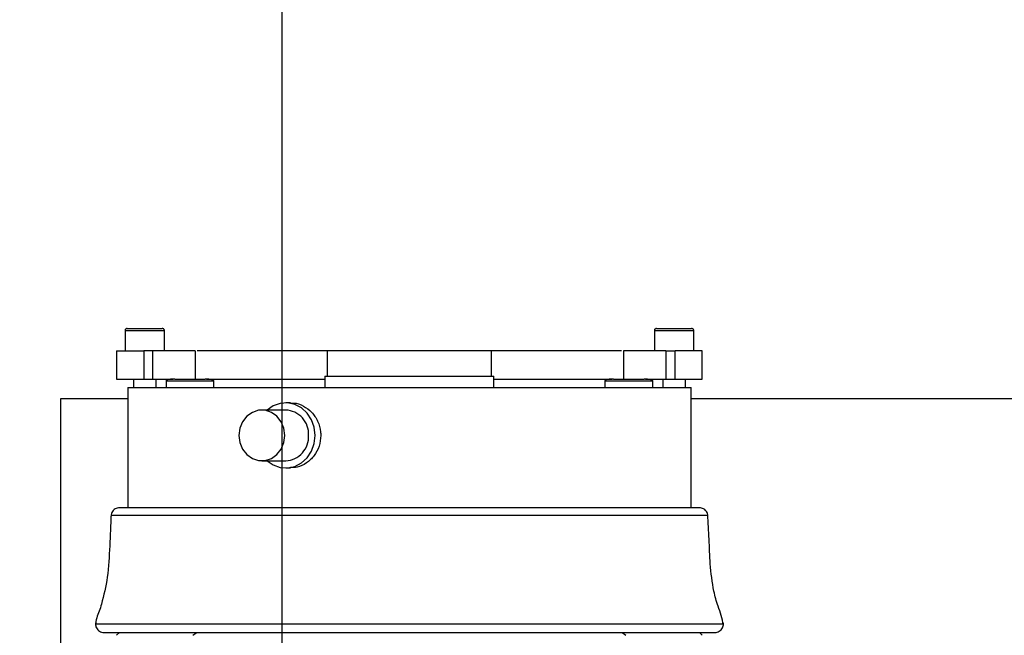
# Model space of a CAD drawing. Header units: inches. Extents: x 170 to 312, y 215 to 248.
# Tile 229 of 256: x 225.695 to 226.125, y 244.267 to 244.536. Entities that reach past the tile are written whole.
import ezdxf

# ---------------------------------------------------------------- set-up
doc = ezdxf.new("R2010")
doc.units = ezdxf.units.IN
doc.header["$LTSCALE"] = 0.25
doc.header["$MEASUREMENT"] = 0
doc.layers.add('ANNOTATIONS', color=1, linetype='Continuous')
doc.layers.add('STANDARD MOTOR LH', color=7, linetype='Continuous')
doc.styles.add('ARIAL', font='arial.ttf', dxfattribs={"height": 0.09375})
doc.dimstyles.new('STANDARD$0', dxfattribs={"dimtxt": 0.09375, "dimasz": 0.09375, "dimexe": 0.03125, "dimexo": 0.046875, "dimgap": 0.09, "dimtad": 0, "dimtih": 1, "dimtoh": 1, "dimdec": 4, "dimzin": 0, "dimdsep": 46, "dimtxsty": 'ARIAL', "dimcen": 0.09, "dimadec": 0, "dimazin": 0, "dimtfac": 1, "dimtdec": 4, "dimtofl": 0, "dimtmove": 0, "dimatfit": 1, "dimfxl": 1, "dimtolj": 1, "dimtzin": 0, "dimarcsym": 0})

# ---------------------------------------------------------------- blocks, each defined once
blk = doc.blocks.new('*D212')
at = {"layer": 'ANNOTATIONS', "color": 0, "lineweight": -2, "transparency": 16777216}
for p, q in [((225.80994, 244.13929), (225.80994, 244.8908)), ((226.59624, 243.29252), (226.59624, 244.8908)), ((225.90369, 244.85955), (225.91315, 244.85955)), ((226.50249, 244.85955), (226.48337, 244.85955))]:
    blk.add_line(p, q, dxfattribs=at)
at = {"layer": 'ANNOTATIONS', "color": 0, "transparency": 16777216}
for points in [[(225.90369, 244.87517), (225.90369, 244.84392), (225.80994, 244.85955)], [(226.50249, 244.87517), (226.50249, 244.84392), (226.59624, 244.85955)]]:
    blk.add_solid(points, dxfattribs=at)
at = {"layer": 'defpoints', "color": 0, "transparency": 16777216}
for p in [(225.80994, 244.85955), (225.80994, 244.09242), (226.59624, 243.24564)]:
    blk.add_point(p, dxfattribs=at)
at = {"layer": 'ANNOTATIONS', "color": 0, "transparency": 16777216, "insert": (226.19826, 244.85955), "char_height": 0.09375, "attachment_point": 5, "style": 'ARIAL'}
blk.add_mtext('\\A1;17 3/8"', dxfattribs=at)
blk = doc.blocks.new('*D213')
at = {"layer": 'ANNOTATIONS', "color": 0, "lineweight": -2, "transparency": 16777216}
for p, q in [((225.69519, 244.68225), (225.69519, 245.24248)), ((226.59624, 243.29252), (226.59624, 245.24248)), ((225.78894, 245.21123), (226.00347, 245.21123)), ((226.50249, 245.21123), (226.36567, 245.21123))]:
    blk.add_line(p, q, dxfattribs=at)
at = {"layer": 'ANNOTATIONS', "color": 0, "transparency": 16777216}
for points in [[(225.78894, 245.22686), (225.78894, 245.19561), (225.69519, 245.21123)], [(226.50249, 245.22686), (226.50249, 245.19561), (226.59624, 245.21123)]]:
    blk.add_solid(points, dxfattribs=at)
at = {"layer": 'defpoints', "color": 0, "transparency": 16777216}
for p in [(225.69519, 245.21123), (225.69519, 244.63538), (226.59624, 243.24564)]:
    blk.add_point(p, dxfattribs=at)
at = {"layer": 'ANNOTATIONS', "color": 0, "transparency": 16777216, "insert": (226.18457, 245.21123), "char_height": 0.09375, "attachment_point": 5, "style": 'ARIAL'}
blk.add_mtext('\\A1;20"', dxfattribs=at)

msp = doc.modelspace()

# ---------------------------------------------------------------- linework, layer by layer
at = {"layer": 'STANDARD MOTOR LH'}
for p, q in [((225.74123, 244.40041), (225.74123, 244.39156)), ((225.74123, 244.40041), (225.75846, 244.40041)), ((225.75846, 244.39156), (225.75846, 244.40041)), ((225.97253, 244.40041), (225.97253, 244.39156)), ((225.97253, 244.40041), (225.98976, 244.40041)), ((225.98976, 244.39156), (225.98976, 244.40041)), ((225.73754, 244.39156), (225.73754, 244.37925)), ((225.7494, 244.39156), (225.7494, 244.37925)), ((225.7534, 244.39156), (225.7494, 244.39156)), ((225.7534, 244.37925), (225.7534, 244.39156)), ((225.77199, 244.37925), (225.77199, 244.39157)), ((225.82967, 244.38048), (225.82967, 244.39156)), ((225.90132, 244.39156), (225.82967, 244.39156)), ((225.90132, 244.38048), (225.90132, 244.39156)), ((225.959, 244.39157), (225.959, 244.37925)), ((225.97758, 244.39156), (225.97758, 244.37925)), ((225.97758, 244.39156), (225.98159, 244.39156)), ((225.98159, 244.37925), (225.98159, 244.39156)), ((225.99345, 244.37925), (225.99345, 244.39156)), ((225.73754, 244.37925), (225.7623, 244.37925)), ((225.74492, 244.37925), (225.74492, 244.37556)), ((225.75477, 244.37556), (225.75477, 244.37925)), ((225.75914, 244.37851), (225.75914, 244.37556)), ((225.75914, 244.37851), (225.78006, 244.37851)), ((225.77686, 244.37925), (225.82858, 244.37925)), ((225.78006, 244.37556), (225.78006, 244.37851)), ((225.82858, 244.38048), (225.82858, 244.37556)), ((225.82858, 244.38048), (225.9024, 244.38048)), ((225.9024, 244.37556), (225.9024, 244.38048)), ((225.9024, 244.37925), (225.95401, 244.37925)), ((225.95093, 244.37851), (225.95093, 244.37556)), ((225.95093, 244.37851), (225.97184, 244.37851)), ((225.96871, 244.37925), (225.99345, 244.37925)), ((225.97184, 244.37556), (225.97184, 244.37851)), ((225.97622, 244.37925), (225.97622, 244.37556)), ((225.98606, 244.37556), (225.98606, 244.37925)), ((225.74246, 244.37556), (225.74246, 244.32303)), ((225.74246, 244.37556), (225.98853, 244.37556)), ((225.98853, 244.32303), (225.98853, 244.37556)), ((225.71305, 244.37064), (225.71305, 244.20206)), ((225.74246, 244.37064), (225.71305, 244.37064)), ((225.81351, 244.36887), (225.81142, 244.36887)), ((226.21305, 244.37064), (225.98853, 244.37064)), ((225.81142, 244.36572), (225.80102, 244.36572)), ((225.80102, 244.34357), (225.81142, 244.34357)), ((225.81142, 244.34042), (225.81351, 244.34042)), ((225.99222, 244.32303), (225.73877, 244.32303)), ((225.9959, 244.3196), (225.73509, 244.3196)), ((226.00267, 244.27222), (225.72831, 244.27222)), ((225.732, 244.26852), (225.99898, 244.26852)), ((225.73877, 244.26852), (225.73754, 244.26729)), ((225.77086, 244.26729), (225.77253, 244.26852)), ((225.95845, 244.26852), (225.96012, 244.26729)), ((225.99345, 244.26729), (225.99222, 244.26852))]:
    msp.add_line(p, q, dxfattribs=at)
at = {"layer": 'STANDARD MOTOR LH', "flags": 128}
for points in [[(225.82431, 244.35465), (225.82391, 244.35818), (225.82272, 244.3615), (225.82082, 244.36438), (225.81833, 244.36666), (225.8154, 244.36818), (225.81223, 244.36884), (225.809, 244.36862), (225.80593, 244.36752), (225.80333, 244.36572)], [(225.81105, 244.35465), (225.81065, 244.35777), (225.80946, 244.36063), (225.80759, 244.36302), (225.80519, 244.36472), (225.80245, 244.36561), (225.79959, 244.36561), (225.79685, 244.36472), (225.79445, 244.36302), (225.79258, 244.36063), (225.79139, 244.35777), (225.79098, 244.35465), (225.79139, 244.35153), (225.79258, 244.34866), (225.79445, 244.34628), (225.79685, 244.34457), (225.79959, 244.34369), (225.80245, 244.34369), (225.80519, 244.34457), (225.80759, 244.34628), (225.80946, 244.34866), (225.81065, 244.35153), (225.81105, 244.35465)], [(225.80333, 244.34357), (225.80593, 244.34178), (225.809, 244.34067), (225.81223, 244.34045), (225.8154, 244.34112), (225.81833, 244.34264), (225.82082, 244.34491), (225.82272, 244.34779), (225.82391, 244.35111), (225.82431, 244.35465)]]:
    msp.add_lwpolyline(points, dxfattribs=at)
at = {"layer": 'STANDARD MOTOR LH'}
for centre, start, end in [((225.81092, 244.35519), 357.0701, 87.3024), ((225.81092, 244.35411), 272.6976, 2.9299)]:
    msp.add_arc(centre, 0.01055, start, end, dxfattribs=at)
for points, knots in [([(225.74222, 244.4014), (225.74212, 244.40139), (225.74193, 244.40137), (225.74165, 244.40124), (225.74141, 244.40101), (225.74125, 244.40071), (225.74124, 244.40047), (225.74123, 244.40036)], [0, 0, 0, 0, 0.177794, 0.3694, 0.566645, 0.79285, 1, 1, 1, 1]), ([(225.75845, 244.40036), (225.75845, 244.40046), (225.75845, 244.40065), (225.75833, 244.40093), (225.75812, 244.40118), (225.75782, 244.40136), (225.75758, 244.40139), (225.75747, 244.4014)], [0, 0, 0, 0, 0.174507, 0.364037, 0.56095, 0.789089, 1, 1, 1, 1]), ([(225.97352, 244.4014), (225.97342, 244.40139), (225.97322, 244.40137), (225.97295, 244.40124), (225.97271, 244.40101), (225.97255, 244.40071), (225.97254, 244.40047), (225.97253, 244.40036)], [0, 0, 0, 0, 0.177794, 0.3694, 0.566645, 0.79285, 1, 1, 1, 1]), ([(225.98975, 244.40036), (225.98975, 244.40046), (225.98975, 244.40065), (225.98963, 244.40093), (225.98942, 244.40118), (225.98912, 244.40136), (225.98888, 244.40139), (225.98877, 244.4014)], [0, 0, 0, 0, 0.174507, 0.364037, 0.56095, 0.789089, 1, 1, 1, 1]), ([(225.77186, 244.39156), (225.7719, 244.39156), (225.77206, 244.39156), (225.77109, 244.39156), (225.769, 244.39156), (225.76582, 244.39156), (225.76195, 244.39156), (225.75765, 244.39156), (225.75482, 244.39156), (225.7534, 244.39156)], [0, 0, 0, 0, 0.046788, 0.205657, 0.364525, 0.523394, 0.682263, 0.841131, 1, 1, 1, 1]), ([(225.82967, 244.39156), (225.82488, 244.39156), (225.81531, 244.39156), (225.80171, 244.39156), (225.78896, 244.39156), (225.77924, 244.39156), (225.77425, 244.39156), (225.77276, 244.39156)], [0, 0, 0, 0, 0.2260203, 0.4520405, 0.6780608, 0.904081, 1, 1, 1, 1]), ([(225.95819, 244.39156), (225.95672, 244.39156), (225.95173, 244.39156), (225.94203, 244.39156), (225.92928, 244.39156), (225.91567, 244.39156), (225.90611, 244.39156), (225.90132, 244.39156)], [0, 0, 0, 0, 0.095238, 0.321428, 0.547619, 0.773809, 1, 1, 1, 1]), ([(225.97758, 244.39156), (225.97617, 244.39156), (225.97334, 244.39156), (225.96904, 244.39156), (225.96517, 244.39156), (225.96199, 244.39156), (225.9599, 244.39156), (225.95893, 244.39156), (225.95909, 244.39156), (225.95913, 244.39156)], [0, 0, 0, 0, 0.158869, 0.317737, 0.476606, 0.635475, 0.794343, 0.953212, 1, 1, 1, 1]), ([(225.76293, 244.37925), (225.76209, 244.37923), (225.76101, 244.3792), (225.75981, 244.37895), (225.7594, 244.3788), (225.75922, 244.37867), (225.75917, 244.37861), (225.75914, 244.37855), (225.75914, 244.37849), (225.75916, 244.37844), (225.75919, 244.3784), (225.75922, 244.37837), (225.75923, 244.37836)], [0, 0, 0, 0, 0.603506, 0.77516, 0.890773, 0.914054, 0.933023, 0.948891, 0.960031, 0.971682, 0.984788, 1, 1, 1, 1]), ([(225.77997, 244.37836), (225.77998, 244.37837), (225.78001, 244.3784), (225.78004, 244.37844), (225.78006, 244.37849), (225.78006, 244.37855), (225.78003, 244.37861), (225.77998, 244.37867), (225.77985, 244.37877), (225.77958, 244.37888), (225.77905, 244.37903), (225.77793, 244.37921), (225.77695, 244.37924), (225.77627, 244.37925)], [0, 0, 0, 0, 0.015204, 0.028303, 0.039948, 0.051082, 0.066942, 0.085901, 0.10917, 0.185661, 0.29154, 0.510095, 1, 1, 1, 1]), ([(225.95472, 244.37925), (225.95388, 244.37923), (225.9528, 244.3792), (225.9516, 244.37895), (225.95118, 244.3788), (225.95101, 244.37867), (225.95095, 244.37861), (225.95093, 244.37855), (225.95093, 244.37852), (225.95093, 244.3785)], [0, 0, 0, 0, 0.630372, 0.809667, 0.930427, 0.954744, 0.974558, 0.991133, 1, 1, 1, 1]), ([(225.97176, 244.37836), (225.97177, 244.37837), (225.9718, 244.3784), (225.97183, 244.37844), (225.97185, 244.37849), (225.97185, 244.37855), (225.97182, 244.37861), (225.97177, 244.37867), (225.97164, 244.37877), (225.97137, 244.37888), (225.97084, 244.37903), (225.96972, 244.37921), (225.96873, 244.37924), (225.96806, 244.37925)], [0, 0, 0, 0, 0.015204, 0.028303, 0.039948, 0.051082, 0.066942, 0.085901, 0.10917, 0.185661, 0.29154, 0.510095, 1, 1, 1, 1]), ([(225.81352, 244.36869), (225.814, 244.36874), (225.8159, 244.36894), (225.81925, 244.36764), (225.82295, 244.36493), (225.82561, 244.36095), (225.82665, 244.3573), (225.82672, 244.35518), (225.82674, 244.35465)], [0, 0, 0, 0, 0.071605, 0.284841, 0.498583, 0.71357, 0.928615, 1, 1, 1, 1]), ([(225.82674, 244.35465), (225.82659, 244.35305), (225.82629, 244.34987), (225.82397, 244.34561), (225.8206, 244.34242), (225.81689, 244.34059), (225.81446, 244.3406), (225.8135, 244.3406)], [0, 0, 0, 0, 0.213766, 0.427496, 0.642127, 0.857353, 1, 1, 1, 1]), ([(225.73877, 244.32303), (225.73846, 244.32301), (225.73782, 244.32296), (225.73687, 244.32256), (225.73602, 244.32189), (225.73542, 244.321), (225.7351, 244.32005), (225.73509, 244.31942), (225.73509, 244.31912)], [0, 0, 0, 0, 0.15675, 0.318942, 0.507526, 0.687653, 0.852934, 1, 1, 1, 1]), ([(225.9959, 244.31912), (225.9959, 244.31942), (225.99589, 244.32005), (225.99557, 244.321), (225.99496, 244.32189), (225.99412, 244.32256), (225.99317, 244.32296), (225.99253, 244.32301), (225.99222, 244.32303)], [0, 0, 0, 0, 0.147066, 0.312347, 0.492474, 0.681058, 0.84325, 1, 1, 1, 1]), ([(225.73512, 244.32008), (225.73492, 244.31551), (225.73453, 244.30636), (225.7339, 244.29317), (225.73175, 244.28371), (225.73001, 244.27783), (225.72867, 244.27492), (225.72843, 244.2728), (225.72831, 244.27173)], [0, 0, 0, 0, 0.2798642, 0.5597572, 0.8058252, 0.8703473, 0.9350653, 1, 1, 1, 1]), ([(226.00268, 244.27173), (226.00242, 244.27315), (226.00192, 244.276), (225.99996, 244.28076), (225.998, 244.28825), (225.99682, 244.29809), (225.99647, 244.3093), (225.99607, 244.31649), (225.99587, 244.32008)], [0, 0, 0, 0, 0.088, 0.175932, 0.313895, 0.56017, 0.780094, 1, 1, 1, 1]), ([(225.72834, 244.27269), (225.72833, 244.27241), (225.72829, 244.27183), (225.7285, 244.27093), (225.72895, 244.27006), (225.72964, 244.26932), (225.73051, 244.26879), (225.73133, 244.26855), (225.73183, 244.26853), (225.732, 244.26852)], [0, 0, 0, 0, 0.132315, 0.278151, 0.434634, 0.597039, 0.759445, 0.915928, 1, 1, 1, 1]), ([(225.99898, 244.26852), (225.99916, 244.26853), (225.99966, 244.26855), (226.00048, 244.26879), (226.00135, 244.26932), (226.00204, 244.27006), (226.00248, 244.27093), (226.0027, 244.27183), (226.00266, 244.27241), (226.00264, 244.27269)], [0, 0, 0, 0, 0.084072, 0.240555, 0.402961, 0.565366, 0.721849, 0.867685, 1, 1, 1, 1])]:
    msp.add_open_spline(points, degree=3, knots=knots, dxfattribs=at)
for points in [[(225.74222, 244.4014), (225.74233, 244.4014), (225.74256, 244.4014), (225.74432, 244.4014), (225.74685, 244.4014), (225.74884, 244.4014), (225.74984, 244.4014)], [(225.74984, 244.4014), (225.75084, 244.4014), (225.75284, 244.4014), (225.75536, 244.4014), (225.75713, 244.4014), (225.75736, 244.4014), (225.75747, 244.4014)], [(225.97352, 244.4014), (225.97363, 244.4014), (225.97386, 244.4014), (225.97562, 244.4014), (225.97814, 244.4014), (225.98014, 244.4014), (225.98114, 244.4014)], [(225.98114, 244.4014), (225.98214, 244.4014), (225.98414, 244.4014), (225.98666, 244.4014), (225.98843, 244.4014), (225.98866, 244.4014), (225.98877, 244.4014)], [(225.73754, 244.39156), (225.73771, 244.39156), (225.73804, 244.39156), (225.74064, 244.39156), (225.74446, 244.39156), (225.74775, 244.39156), (225.7494, 244.39156)], [(225.99345, 244.39156), (225.99328, 244.39156), (225.99295, 244.39156), (225.99034, 244.39156), (225.98652, 244.39156), (225.98324, 244.39156), (225.98159, 244.39156)], [(225.76293, 244.37925), (225.76303, 244.37925), (225.76323, 244.37925), (225.76477, 244.37925), (225.76698, 244.37925), (225.7696, 244.37925), (225.77222, 244.37925), (225.77443, 244.37925), (225.77597, 244.37925), (225.77617, 244.37925), (225.77627, 244.37925)], [(225.95472, 244.37925), (225.95482, 244.37925), (225.95502, 244.37925), (225.95656, 244.37925), (225.95877, 244.37925), (225.96139, 244.37925), (225.96401, 244.37925), (225.96621, 244.37925), (225.96775, 244.37925), (225.96796, 244.37925), (225.96806, 244.37925)]]:
    msp.add_open_spline(points, degree=3, dxfattribs=at)

# ---------------------------------------------------------------- dimensions: what is measured, and where the dimension line sits
at = {"layer": 'ANNOTATIONS'}
for base, p2, text, picture, middle in [((225.69519, 245.21123), (225.69519, 244.63538), '20"', '*D213', (226.18457, 245.21123)), ((225.80994, 244.85955), (225.80994, 244.09242), '17 3/8"', '*D212', (226.19826, 244.85955))]:
    dim = msp.add_linear_dim(base=base, p1=(226.59624, 243.24564), p2=p2, text=text, dimstyle='STANDARD$0', dxfattribs=at)
    dim.commit()
    dim.dimension.update_dxf_attribs({"geometry": picture, "text_midpoint": middle, "dimtype": 160})

doc.saveas('drawing.dxf')
